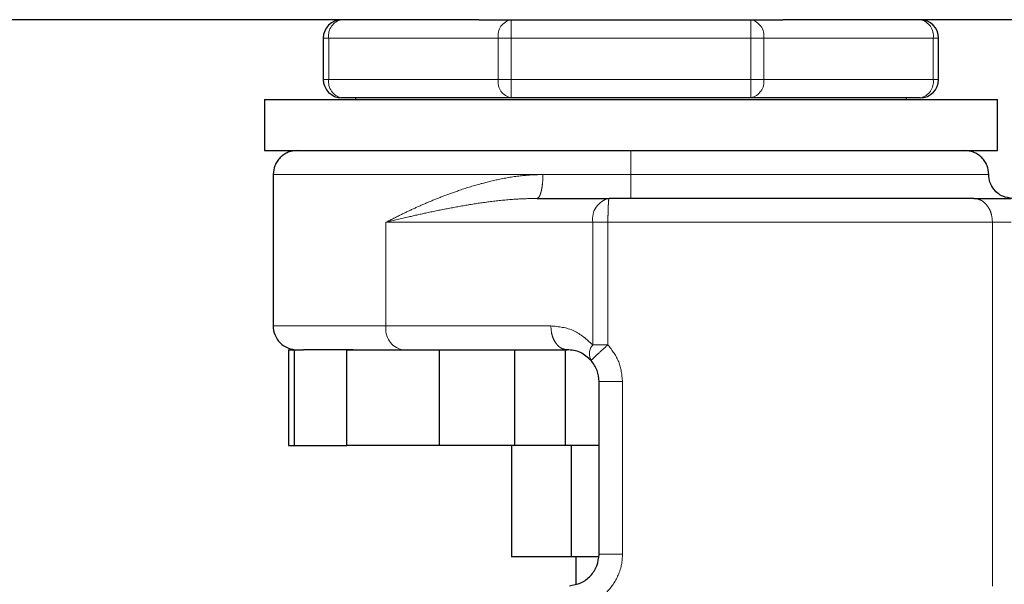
# Model space of a CAD drawing. Header units: millimetres. Extents: x 18 to 263, y 61 to 154.
# Tile 44 of 74: x 162.41 to 164.56, y 62.36 to 63.59. Entities that reach past the tile are written whole.
import ezdxf

# ---------------------------------------------------------------- set-up
doc = ezdxf.new("R2010")
doc.units = ezdxf.units.MM
doc.linetypes.add('PHANTOM', pattern=[12.7, 6.35, -1.27, 1.27, -1.27, 1.27, -1.27])

msp = doc.modelspace()

# ---------------------------------------------------------------- linework, layer by layer
at = {"color": 7, "linetype": 'Continuous', "lineweight": 25}
for p, q in [((163.4119, 63.5863), (159.1828, 63.5863)), ((163.4119, 63.5863), (163.4819, 63.5863)), ((163.4819, 63.5863), (164.0038, 63.5863)), ((164.0038, 63.5863), (164.0738, 63.5863)), ((195.9919, 63.5863), (164.0738, 63.5863)), ((163.0728, 63.5463), (163.0728, 63.4563)), ((164.4128, 63.4563), (164.4128, 63.5463)), ((162.9447, 63.4129), (162.9447, 63.3013)), ((162.9447, 63.4129), (164.541, 63.4129)), ((163.4819, 63.4163), (163.1128, 63.4163)), ((163.1428, 63.4163), (163.1428, 63.4129)), ((164.0038, 63.4163), (163.4819, 63.4163)), ((164.3728, 63.4163), (164.0038, 63.4163)), ((164.3428, 63.4129), (164.3428, 63.4163)), ((164.541, 63.3013), (164.541, 63.4129)), ((162.9447, 63.3013), (164.541, 63.3013)), ((162.9638, 63.2493), (162.9638, 62.9196)), ((163.5384, 63.1972), (163.6953, 63.1972)), ((162.9968, 62.8676), (162.9968, 62.6594)), ((162.9968, 62.8676), (163.0105, 62.8676)), ((163.0105, 62.6594), (163.0105, 62.8676)), ((163.0105, 62.8676), (163.0299, 62.8676)), ((163.1244, 62.6594), (163.1244, 62.8676)), ((163.1244, 62.8676), (163.3256, 62.8676)), ((163.3256, 62.6594), (163.3256, 62.8676)), ((163.3256, 62.8676), (163.3322, 62.8676)), ((163.3322, 62.8676), (163.604, 62.8676)), ((163.4894, 62.8676), (163.4894, 62.6594)), ((163.6006, 62.6594), (163.6006, 62.8676)), ((163.6734, 62.4227), (163.6734, 62.7982)), ((162.9968, 62.6594), (163.0105, 62.6594)), ((163.0105, 62.6594), (163.1244, 62.6594)), ((163.3256, 62.6594), (163.1244, 62.6594)), ((163.4894, 62.6594), (163.3256, 62.6594)), ((163.4824, 62.6594), (163.4824, 62.4165)), ((163.6006, 62.6594), (163.4894, 62.6594)), ((163.6734, 62.6594), (163.6006, 62.6594)), ((163.6126, 62.6594), (163.6126, 62.4165)), ((163.6126, 62.4165), (163.4824, 62.4165)), ((163.6722, 62.4165), (163.6126, 62.4165)), ((163.6228, 62.4165), (163.6228, 62.3571))]:
    msp.add_line(p, q, dxfattribs=at)
at = {"color": 8, "linetype": 'PHANTOM', "lineweight": 18}
for p, q in [((163.4819, 63.5463), (163.4819, 63.5863)), ((164.0038, 63.5863), (164.0038, 63.5463)), ((163.0846, 63.5463), (163.0728, 63.5463)), ((163.0846, 63.5463), (163.4536, 63.5463)), ((163.0846, 63.4563), (163.0846, 63.5463)), ((163.4536, 63.5463), (163.4536, 63.4563)), ((163.4819, 63.5463), (163.4536, 63.5463)), ((163.4819, 63.5463), (164.0038, 63.5463)), ((163.4819, 63.4563), (163.4819, 63.5463)), ((164.0038, 63.5463), (164.0038, 63.4563)), ((164.0321, 63.5463), (164.0038, 63.5463)), ((164.0321, 63.4563), (164.0321, 63.5463)), ((164.0321, 63.5463), (164.4011, 63.5463)), ((164.4011, 63.5463), (164.4011, 63.4563)), ((164.4011, 63.5463), (164.4128, 63.5463)), ((163.0846, 63.4563), (163.0728, 63.4563)), ((163.0846, 63.4563), (163.4536, 63.4563)), ((163.4819, 63.4563), (163.4536, 63.4563)), ((163.4819, 63.4563), (164.0038, 63.4563)), ((163.4819, 63.4163), (163.4819, 63.4563)), ((164.0321, 63.4563), (164.0038, 63.4563)), ((164.0038, 63.4563), (164.0038, 63.4163)), ((164.0321, 63.4563), (164.4011, 63.4563)), ((164.4011, 63.4563), (164.4128, 63.4563)), ((162.9638, 63.2493), (163.5512, 63.2493)), ((163.5512, 63.2493), (163.7428, 63.2493)), ((163.7428, 63.2493), (164.5219, 63.2493)), ((163.2093, 62.9196), (163.2093, 63.1452)), ((163.2093, 63.1452), (163.6597, 63.1452)), ((163.6597, 62.8782), (163.6597, 63.1452)), ((163.6597, 63.1452), (163.6928, 63.1452)), ((163.6928, 63.1452), (164.53, 63.1452)), ((163.6928, 62.8782), (163.6928, 63.1452)), ((164.53, 63.1452), (164.53, 62.3526)), ((164.5708, 63.1452), (164.53, 63.1452)), ((163.2093, 62.9196), (162.9638, 62.9196)), ((163.5684, 62.9196), (163.2093, 62.9196)), ((163.6928, 62.8782), (163.6597, 62.8782)), ((163.7245, 62.4227), (163.7245, 62.7982)), ((163.7245, 62.4227), (163.6734, 62.4227))]:
    msp.add_line(p, q, dxfattribs=at)
at = {"color": 7, "linetype": 'Continuous', "lineweight": 25}
for centre, radius, start, end in [((163.1128, 63.5463), 0.04, 90, 180), ((164.3728, 63.5463), 0.04, 0, 90), ((163.1128, 63.4563), 0.04, 180, 270), ((164.3728, 63.4563), 0.04, 270, 360), ((163.0159, 62.9196), 0.0521, 179.9999, 270)]:
    msp.add_arc(centre, radius, start, end, dxfattribs=at)
at = {"color": 8, "linetype": 'PHANTOM', "lineweight": 18}
for centre, radius, start, end in [((163.1199, 63.5514), 0.0357, 101.4207, 188.0518), ((163.489, 63.5513), 0.0357, 101.4197, 188.0483), ((163.9967, 63.5513), 0.0357, 351.9563, 78.5757), ((164.3658, 63.5513), 0.0357, 351.9512, 78.5785), ((163.1199, 63.4513), 0.0357, 171.9482, 258.5793), ((163.489, 63.4513), 0.0357, 171.9517, 258.5803), ((163.9967, 63.4514), 0.0357, 281.4243, 8.0437), ((164.3658, 63.4513), 0.0357, 281.4215, 8.0488), ((163.7054, 63.1521), 0.0463, 102.5962, 188.5917), ((163.255, 62.9127), 0.0463, 171.4077, 257.408), ((163.6827, 62.8586), 0.0303, 139.4476, 208.9533)]:
    msp.add_arc(centre, radius, start, end, dxfattribs=at)
at = {"color": 7, "linetype": 'Continuous', "lineweight": 25}
for points, knots in [([(163.0159, 63.3013), (163.0093, 63.3006), (162.9992, 63.2996), (162.9871, 63.2931), (162.9788, 63.2863), (162.9721, 63.278), (162.9656, 63.2659), (162.9645, 63.2558), (162.9638, 63.2493)], [0, 0, 0, 0, 0.239452, 0.368346, 0.499989, 0.631634, 0.760541, 1, 1, 1, 1]), ([(164.5219, 63.2493), (164.5212, 63.2558), (164.5201, 63.2659), (164.5136, 63.278), (164.5069, 63.2863), (164.4986, 63.2931), (164.4864, 63.2996), (164.4764, 63.3006), (164.4698, 63.3013)], [0, 0, 0, 0, 0.239457, 0.368355, 0.499999, 0.63163, 0.760535, 1, 1, 1, 1]), ([(164.5739, 63.1972), (164.5665, 63.1981), (164.5512, 63.2), (164.5337, 63.2141), (164.5236, 63.2316), (164.5224, 63.2435), (164.5219, 63.2493)], [0, 0, 0, 0, 0.270255, 0.562434, 0.789736, 1, 1, 1, 1]), ([(164.4893, 63.1972), (164.4655, 63.1972), (164.4172, 63.1972), (164.3322, 63.1972), (164.2384, 63.1972), (164.1366, 63.1972), (164.0291, 63.1972), (163.9183, 63.1972), (163.8065, 63.1972), (163.7321, 63.1972), (163.6953, 63.1972)], [0, 0, 0, 0, 0.121921, 0.246443, 0.372762, 0.5, 0.627238, 0.753555, 0.878077, 1, 1, 1, 1]), ([(164.4893, 63.1972), (164.4945, 63.1972), (164.505, 63.1972), (164.5252, 63.1972), (164.5475, 63.1972), (164.5631, 63.1972), (164.5708, 63.1972)], [0, 0, 0, 0, 0.246817, 0.500004, 0.753177, 1, 1, 1, 1]), ([(163.1381, 62.8676), (163.1216, 62.8676), (163.0886, 62.8676), (163.0521, 62.8676), (163.0373, 62.8676), (163.0299, 62.8676)], [0, 0, 0, 0, 0.333196, 0.667296, 1, 1, 1, 1]), ([(163.6562, 62.8439), (163.6485, 62.8507), (163.6319, 62.8652), (163.6137, 62.8667), (163.604, 62.8676)], [0, 0, 0, 0, 0.4666896, 1, 1, 1, 1]), ([(163.6734, 62.7982), (163.6726, 62.8066), (163.6711, 62.8234), (163.6612, 62.8371), (163.6562, 62.8439)], [0, 0, 0, 0, 0.499976, 1, 1, 1, 1]), ([(163.6087, 62.3535), (163.6172, 62.355), (163.6343, 62.358), (163.6557, 62.3742), (163.6705, 62.3965), (163.6725, 62.414), (163.6734, 62.4227)], [0, 0, 0, 0, 0.252064, 0.501718, 0.750571, 1, 1, 1, 1])]:
    msp.add_open_spline(points, degree=3, knots=knots, dxfattribs=at)
at = {"color": 8, "linetype": 'PHANTOM', "lineweight": 18}
for points, knots in [([(163.7428, 63.2493), (163.7428, 63.2566), (163.7428, 63.272), (163.7428, 63.2895), (163.7428, 63.2996), (163.7428, 63.3008), (163.7428, 63.3013)], [0, 0, 0, 0, 0.270264, 0.562441, 0.789735, 1, 1, 1, 1]), ([(163.5512, 63.2493), (163.5356, 63.2487), (163.5027, 63.2475), (163.4559, 63.2393), (163.4091, 63.2278), (163.3683, 63.2148), (163.3314, 63.2012), (163.2994, 63.1882), (163.2689, 63.1746), (163.2386, 63.1602), (163.2194, 63.1503), (163.2093, 63.1452)], [0, 0, 0, 0, 0.118148, 0.249859, 0.368596, 0.500295, 0.598809, 0.697433, 0.796023, 0.892868, 1, 1, 1, 1]), ([(163.5384, 63.1972), (163.54, 63.1979), (163.5425, 63.199), (163.5454, 63.2055), (163.5475, 63.2122), (163.5491, 63.2205), (163.5507, 63.2327), (163.551, 63.2427), (163.5512, 63.2493)], [0, 0, 0, 0, 0.239474, 0.36837, 0.500018, 0.631642, 0.760552, 1, 1, 1, 1]), ([(163.7428, 63.2493), (163.7428, 63.2427), (163.7428, 63.2327), (163.7428, 63.2205), (163.7428, 63.2122), (163.7428, 63.2055), (163.7428, 63.199), (163.7428, 63.1979), (163.7428, 63.1972)], [0, 0, 0, 0, 0.239457, 0.368363, 0.499988, 0.631631, 0.76055, 1, 1, 1, 1]), ([(163.2093, 63.1452), (163.2257, 63.1491), (163.2549, 63.1561), (163.3004, 63.1663), (163.3447, 63.1754), (163.3919, 63.1839), (163.4404, 63.1909), (163.4891, 63.196), (163.5225, 63.1968), (163.5384, 63.1972)], [0, 0, 0, 0, 0.165652, 0.293108, 0.439421, 0.581826, 0.722687, 0.868239, 1, 1, 1, 1]), ([(163.6953, 63.1972), (163.695, 63.1965), (163.6945, 63.1955), (163.6939, 63.189), (163.6935, 63.1822), (163.6932, 63.1739), (163.6928, 63.1618), (163.6928, 63.1517), (163.6928, 63.1452)], [0, 0, 0, 0, 0.239453, 0.368342, 0.499994, 0.631631, 0.760545, 1, 1, 1, 1]), ([(164.53, 63.1452), (164.5295, 63.1517), (164.5287, 63.1618), (164.5236, 63.1739), (164.5183, 63.1822), (164.5118, 63.189), (164.5023, 63.1955), (164.4944, 63.1965), (164.4893, 63.1972)], [0, 0, 0, 0, 0.239458, 0.36836, 0.499997, 0.631638, 0.760543, 1, 1, 1, 1]), ([(163.6597, 62.8782), (163.6464, 62.8901), (163.6186, 62.9147), (163.5856, 62.9179), (163.5684, 62.9196)], [0, 0, 0, 0, 0.47989, 1, 1, 1, 1]), ([(163.604, 62.8676), (163.5995, 62.8683), (163.5926, 62.8693), (163.5843, 62.8758), (163.5786, 62.8825), (163.574, 62.8909), (163.5696, 62.903), (163.5689, 62.9131), (163.5684, 62.9196)], [0, 0, 0, 0, 0.239464, 0.368374, 0.500004, 0.63165, 0.760545, 1, 1, 1, 1]), ([(163.6562, 62.8439), (163.6566, 62.8445), (163.6574, 62.8458), (163.6657, 62.8538), (163.6781, 62.8652), (163.688, 62.874), (163.6928, 62.8782)], [0, 0, 0, 0, 0.240571, 0.499976, 0.759412, 1, 1, 1, 1]), ([(163.7245, 62.7982), (163.723, 62.8129), (163.72, 62.8426), (163.7019, 62.8663), (163.6928, 62.8782)], [0, 0, 0, 0, 0.496862, 1, 1, 1, 1]), ([(163.7245, 62.7982), (163.7181, 62.7982), (163.7081, 62.7982), (163.6962, 62.7982), (163.6881, 62.7982), (163.6815, 62.7982), (163.6752, 62.7982), (163.6741, 62.7982), (163.6734, 62.7982)], [0, 0, 0, 0, 0.239722, 0.36852, 0.500007, 0.631465, 0.7603, 1, 1, 1, 1]), ([(163.605, 62.3015), (163.6204, 62.3041), (163.6512, 62.3091), (163.6908, 62.3365), (163.7134, 62.3692), (163.7231, 62.3992), (163.7241, 62.4148), (163.7245, 62.4227)], [0, 0, 0, 0, 0.249875, 0.499498, 0.74884, 0.873752, 1, 1, 1, 1])]:
    msp.add_open_spline(points, degree=3, knots=knots, dxfattribs=at)

doc.saveas('drawing.dxf')
